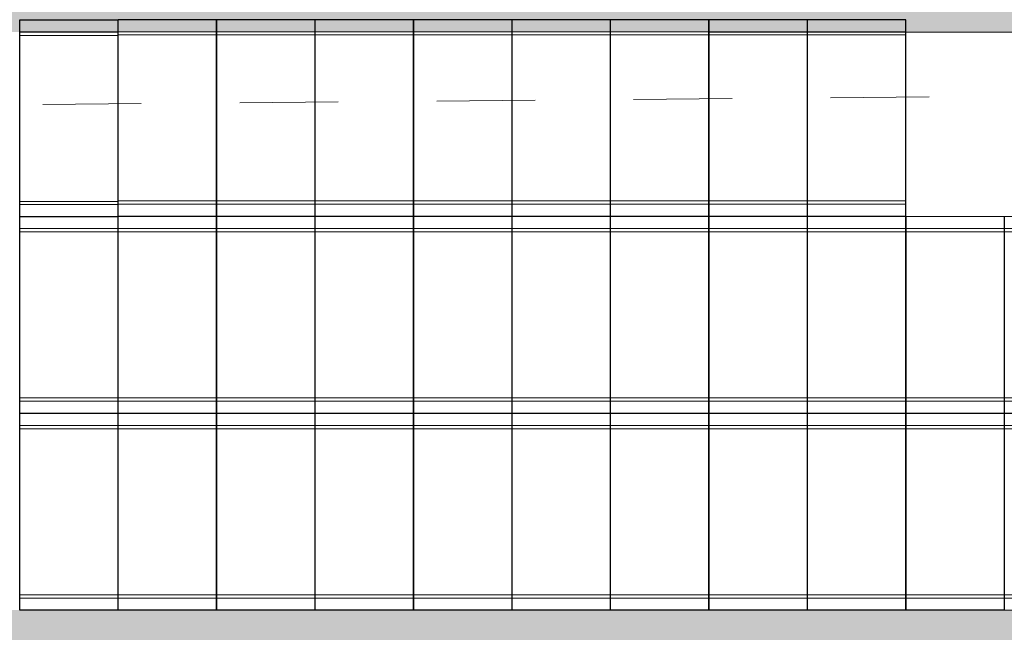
# Model space of a CAD drawing. Header units: metres. Extents: x -373759 to -373409, y 810976 to 811228.
# Tile 18 of 153: x -373669.38 to -373659.38, y 811109.66 to 811115.88. Entities that reach past the tile are written whole.
import ezdxf

# ---------------------------------------------------------------- set-up
doc = ezdxf.new("R2010")
doc.units = ezdxf.units.M
doc.header["$XCLIPFRAME"] = 2
doc.linetypes.add('TRAÇO 1mm', pattern=[2, 1, -1])
doc.layers.add('A-DETL', color=7, linetype='Continuous', lineweight=5, true_color=0x00a600)
for name, color, linetype, lineweight in [('A-FLOR', 7, 'Continuous', 5), ('A-FLOR-PATT', 7, 'Continuous', 5), ('A-GENM', 7, 'Continuous', 5), ('I-WALL', 7, 'Continuous', 5)]:
    doc.layers.add(name, color=color, linetype=linetype, lineweight=lineweight)
picture_1 = doc.add_image_def('image1.jpg', size_in_pixel=(999, 584))

# ---------------------------------------------------------------- blocks, each defined once
blk = doc.blocks.new('_EST_ PLACA PISO ESTRUTURAL MEIO - _EST_ PLACA PISO ESTRUTURAL MEIO-V13-PISTA INFERIOR PARTE 1')
at = {"layer": 'A-GENM', "color": 253, "true_color": 0xaaaaaa}
for p, q in [((-1000, -500), (-1000, 500)), ((-997.5, 500), (997.5, 500)), ((-875.8, 500), (-997.5, 500)), ((-842.5, 500), (-875.8, 500)), ((842.5, 500), (-842.5, 500)), ((875.8, 500), (842.5, 500)), ((997.5, 500), (875.8, 500)), ((1000, -500), (1000, 500)), ((997.5, 497.5), (-997.5, 497.5)), ((-997.5, 497.5), (997.5, 497.5)), ((-997.5, 497.5), (-997.5, -497.5)), ((-997.5, 497.5), (-997.5, -497.5)), ((-997.5, -497.5), (-997.5, 497.5)), ((-997.5, 497.5), (-997.5, -497.5)), ((-875.8, 497.5), (-875.8, -497.5)), ((-842.5, -497.5), (-842.5, 497.5)), ((842.5, 497.5), (842.5, -497.5)), ((875.8, 497.5), (875.8, -497.5)), ((997.5, -497.5), (997.5, 497.5)), ((997.5, 497.5), (997.5, -497.5)), ((997.5, 497.5), (997.5, -497.5)), ((997.5, 497.5), (997.5, -497.5)), ((997.5, -497.5), (-997.5, -497.5)), ((-997.5, -497.5), (997.5, -497.5)), ((-997.5, -500), (-875.8, -500)), ((997.5, -500), (-997.5, -500)), ((-875.8, -500), (-842.5, -500)), ((-842.5, -500), (842.5, -500)), ((842.5, -500), (875.8, -500)), ((875.8, -500), (997.5, -500))]:
    blk.add_line(p, q, dxfattribs=at)
blk = doc.blocks.new('_EST_ PLACA PISO ESTRUTURAL MEIO - _EST_ PLACA PISO ESTRUTURAL MEIO-V15-PISTA INFERIOR PARTE 1')
at = {"layer": 'A-GENM', "color": 253, "true_color": 0xaaaaaa}
for p, q in [((-1000, 500), (-1000, -500)), ((-997.5, 500), (997.5, 500)), ((-875.8, 500), (-997.5, 500)), ((-842.5, 500), (-875.8, 500)), ((842.5, 500), (-842.5, 500)), ((875.8, 500), (842.5, 500)), ((997.5, 500), (875.8, 500)), ((1000, 500), (1000, -500)), ((997.5, 497.5), (-997.5, 497.5)), ((-997.5, 497.5), (997.5, 497.5)), ((-997.5, 497.5), (-997.5, -497.5)), ((-997.5, 497.5), (-997.5, -497.5)), ((-997.5, -497.5), (-997.5, 497.5)), ((-997.5, 497.5), (-997.5, -497.5)), ((-875.8, 497.5), (-875.8, -497.5)), ((-842.5, -497.5), (-842.5, 497.5)), ((842.5, 497.5), (842.5, -497.5)), ((875.8, 497.5), (875.8, -497.5)), ((997.5, -497.5), (997.5, 497.5)), ((997.5, 497.5), (997.5, -497.5)), ((997.5, 497.5), (997.5, -497.5)), ((997.5, 497.5), (997.5, -497.5)), ((997.5, -497.5), (-997.5, -497.5)), ((-997.5, -497.5), (997.5, -497.5)), ((-997.5, -500), (-875.8, -500)), ((997.5, -500), (-997.5, -500)), ((-875.8, -500), (-842.5, -500)), ((-842.5, -500), (842.5, -500)), ((842.5, -500), (875.8, -500)), ((875.8, -500), (997.5, -500))]:
    blk.add_line(p, q, dxfattribs=at)
blk = doc.blocks.new('_EST_ PLACA PISO ESTRUTURAL MEIO - _EST_ PLACA PISO ESTRUTURAL MEIO-V18-PISTA INFERIOR PARTE 1')
at = {"layer": 'A-GENM', "color": 253, "true_color": 0xaaaaaa}
for p, q in [((-1000, 500), (-1000, -500)), ((-997.5, 500), (997.5, 500)), ((-875.8, 500), (-997.5, 500)), ((-842.5, 500), (-875.8, 500)), ((842.5, 500), (-842.5, 500)), ((875.8, 500), (842.5, 500)), ((997.5, 500), (875.8, 500)), ((1000, 500), (1000, -500)), ((997.5, 497.5), (-997.5, 497.5)), ((-997.5, 497.5), (997.5, 497.5)), ((-997.5, 497.5), (-997.5, -497.5)), ((-997.5, 497.5), (-997.5, -497.5)), ((-997.5, -497.5), (-997.5, 497.5)), ((-997.5, 497.5), (-997.5, -497.5)), ((-875.8, 497.5), (-875.8, -497.5)), ((-842.5, -497.5), (-842.5, 497.5)), ((842.5, 497.5), (842.5, -497.5)), ((875.8, 497.5), (875.8, -497.5)), ((997.5, -497.5), (997.5, 497.5)), ((997.5, 497.5), (997.5, -497.5)), ((997.5, 497.5), (997.5, -497.5)), ((997.5, 497.5), (997.5, -497.5)), ((997.5, -497.5), (-997.5, -497.5)), ((-997.5, -497.5), (997.5, -497.5)), ((-997.5, -500), (-992.5, -500)), ((997.5, -500), (-997.5, -500)), ((-992.5, -500), (-875.8, -500)), ((-875.8, -500), (-842.5, -500)), ((-842.5, -500), (842.5, -500)), ((842.5, -500), (875.8, -500)), ((875.8, -500), (997.5, -500))]:
    blk.add_line(p, q, dxfattribs=at)
blk = doc.blocks.new('_EST_ PLACA PISO ESTRUTURAL MEIO - _EST_ PLACA PISO ESTRUTURAL MEIO-V17-PISTA INFERIOR PARTE 1')
at = {"layer": 'A-GENM', "color": 253, "true_color": 0xaaaaaa}
for p, q in [((-1000, -500), (-1000, 500)), ((-997.5, 500), (997.5, 500)), ((-875.8, 500), (-997.5, 500)), ((-842.5, 500), (-875.8, 500)), ((842.5, 500), (-842.5, 500)), ((875.8, 500), (842.5, 500)), ((997.5, 500), (875.8, 500)), ((1000, -500), (1000, 500)), ((997.5, 497.5), (-997.5, 497.5)), ((-997.5, 497.5), (997.5, 497.5)), ((-997.5, 497.5), (-997.5, -497.5)), ((-997.5, 497.5), (-997.5, -497.5)), ((-997.5, -497.5), (-997.5, 497.5)), ((-997.5, 497.5), (-997.5, -497.5)), ((-875.8, 497.5), (-875.8, -497.5)), ((-842.5, -497.5), (-842.5, 497.5)), ((842.5, 497.5), (842.5, -497.5)), ((875.8, 497.5), (875.8, -497.5)), ((997.5, -497.5), (997.5, 497.5)), ((997.5, 497.5), (997.5, -497.5)), ((997.5, 497.5), (997.5, -497.5)), ((997.5, 497.5), (997.5, -497.5)), ((997.5, -497.5), (-997.5, -497.5)), ((-997.5, -497.5), (997.5, -497.5)), ((-997.5, -500), (-875.8, -500)), ((997.5, -500), (-997.5, -500)), ((-875.8, -500), (-842.5, -500)), ((-842.5, -500), (842.5, -500)), ((842.5, -500), (875.8, -500)), ((875.8, -500), (997.5, -500))]:
    blk.add_line(p, q, dxfattribs=at)
blk = doc.blocks.new('_EST_ PLACA PISO ESTRUTURAL MEIO - _EST_ PLACA PISO ESTRUTURAL MEIO-V3-PISTA INFERIOR PARTE 1')
at = {"layer": 'A-GENM', "color": 253, "true_color": 0xaaaaaa}
for p, q in [((-1000, 500), (-1000, -500)), ((-997.5, 500), (997.5, 500)), ((-875.8, 500), (-997.5, 500)), ((-842.5, 500), (-875.8, 500)), ((842.5, 500), (-842.5, 500)), ((875.8, 500), (842.5, 500)), ((997.5, 500), (875.8, 500)), ((1000, 500), (1000, -500)), ((997.5, 497.5), (-997.5, 497.5)), ((-997.5, 497.5), (997.5, 497.5)), ((-997.5, 497.5), (-997.5, -497.5)), ((-997.5, 497.5), (-997.5, -497.5)), ((-997.5, -497.5), (-997.5, 497.5)), ((-997.5, 497.5), (-997.5, -497.5)), ((-875.8, 497.5), (-875.8, -497.5)), ((-842.5, -497.5), (-842.5, 497.5)), ((842.5, 497.5), (842.5, -497.5)), ((875.8, 497.5), (875.8, -497.5)), ((997.5, -497.5), (997.5, 497.5)), ((997.5, 497.5), (997.5, -497.5)), ((997.5, 497.5), (997.5, -497.5)), ((997.5, 497.5), (997.5, -497.5)), ((997.5, -497.5), (-997.5, -497.5)), ((-997.5, -497.5), (997.5, -497.5)), ((-997.5, -500), (-875.8, -500)), ((997.5, -500), (-997.5, -500)), ((-875.8, -500), (-842.5, -500)), ((-842.5, -500), (842.5, -500)), ((842.5, -500), (875.8, -500)), ((875.8, -500), (997.5, -500))]:
    blk.add_line(p, q, dxfattribs=at)
blk = doc.blocks.new('_EST_ PLACA PISO ESTRUTURAL MEIO - _EST_ PLACA PISO ESTRUTURAL MEIO-V361-PISTA INFERIOR PARTE 1')
at = {"layer": 'A-GENM', "color": 253, "true_color": 0xaaaaaa}
for p, q in [((-1000, 500), (-1000, -500)), ((-997.5, 500), (997.5, 500)), ((-875.8, 500), (-997.5, 500)), ((-842.5, 500), (-875.8, 500)), ((842.5, 500), (-842.5, 500)), ((875.8, 500), (842.5, 500)), ((992.5, 500), (875.8, 500)), ((997.5, 500), (992.5, 500)), ((1000, 500), (1000, -500)), ((997.5, 497.5), (-997.5, 497.5)), ((-997.5, 497.5), (997.5, 497.5)), ((-997.5, 497.5), (-997.5, -497.5)), ((-997.5, 497.5), (-997.5, -497.5)), ((-997.5, -497.5), (-997.5, 497.5)), ((-997.5, 497.5), (-997.5, -497.5)), ((-875.8, 497.5), (-875.8, -497.5)), ((-842.5, -497.5), (-842.5, 497.5)), ((842.5, 497.5), (842.5, -497.5)), ((875.8, 497.5), (875.8, -497.5)), ((997.5, -497.5), (997.5, 497.5)), ((997.5, 497.5), (997.5, -497.5)), ((997.5, 497.5), (997.5, -497.5)), ((997.5, 497.5), (997.5, -497.5)), ((997.5, -497.5), (-997.5, -497.5)), ((-997.5, -497.5), (997.5, -497.5)), ((-997.5, -500), (-875.8, -500)), ((997.5, -500), (-997.5, -500)), ((-875.8, -500), (-842.5, -500)), ((-842.5, -500), (842.5, -500)), ((842.5, -500), (875.8, -500)), ((875.8, -500), (997.5, -500))]:
    blk.add_line(p, q, dxfattribs=at)

msp = doc.modelspace()

# ---------------------------------------------------------------- hatches: boundary and pattern name
at = {"layer": 'A-FLOR-PATT', "true_color": 0xff9191}
msp.add_hatch(color=21, dxfattribs=at).paths.add_polyline_path([(-373473.0921, 811079.2022), (-373472.52, 811081.1186), (-373565.7693, 811108.9896), (-373566.2673, 811109.1319), (-373566.7686, 811109.2621), (-373567.2729, 811109.3802), (-373567.7799, 811109.486), (-373568.2893, 811109.5795), (-373568.8008, 811109.6606), (-373569.3142, 811109.7294), (-373569.829, 811109.7857), (-373570.3451, 811109.8295), (-373570.8621, 811109.8608), (-373571.3797, 811109.8796), (-373571.8975, 811109.8859), (-373707.604, 811109.8866), (-373707.9405, 811109.8929), (-373708.277, 811109.9118), (-373708.6127, 811109.9434), (-373708.9471, 811109.9875), (-373709.2795, 811110.0441), (-373709.6096, 811110.1131), (-373709.9825, 811110.2076), (-373710.2675, 811110.2902), (-373710.5812, 811110.3936), (-373710.8973, 811110.5112), (-373711.2091, 811110.6407), (-373711.5152, 811110.7814), (-373711.8164, 811110.9338), (-373712.1111, 811111.0971), (-373712.4459, 811111.3018), (-373712.6817, 811111.4565), (-373712.9568, 811111.6522), (-373713.2238, 811111.8577), (-373713.4832, 811112.0732), (-373713.7343, 811112.2983), (-373713.9769, 811112.5327), (-373714.2105, 811112.7759), (-373714.4348, 811113.0278), (-373714.6495, 811113.2878), (-373714.8543, 811113.5558), (-373715.0489, 811113.8312), (-373715.2721, 811114.1788), (-373715.4065, 811114.403), (-373715.569, 811114.6985), (-373715.7204, 811114.9999), (-373715.8603, 811115.3067), (-373715.9886, 811115.6186), (-373716.1052, 811115.9351), (-373716.2098, 811116.2557), (-373716.3023, 811116.58), (-373716.3826, 811116.9076), (-373716.4506, 811117.2379), (-373716.5061, 811117.5706), (-373716.5492, 811117.9051), (-373716.5815, 811118.2744), (-373716.6048, 811118.2745), (-373716.4874, 811155.5311), (-373718.4874, 811155.5311), (-373718.6028, 811118.9212), (-373718.5978, 811118.5529), (-373718.5805, 811118.185), (-373718.5508, 811117.8178), (-373718.5089, 811117.4518), (-373718.4547, 811117.0875), (-373718.3884, 811116.7252), (-373718.31, 811116.3652), (-373718.2196, 811116.0082), (-373718.1173, 811115.6543), (-373718.0031, 811115.3041), (-373717.8774, 811114.9579), (-373717.7401, 811114.6161), (-373717.5914, 811114.279), (-373717.4315, 811113.9472), (-373717.2606, 811113.6209), (-373717.0789, 811113.3005), (-373716.8866, 811112.9863), (-373716.6838, 811112.6788), (-373716.4709, 811112.3782), (-373716.248, 811112.085), (-373716.0154, 811111.7993), (-373715.7734, 811111.5216), (-373715.5222, 811111.2522), (-373715.2622, 811110.9913), (-373714.9851, 811110.7319), (-373714.7166, 811110.4964), (-373714.4317, 811110.2629), (-373714.1391, 811110.0391), (-373713.8393, 811109.8252), (-373713.5324, 811109.6215), (-373713.2188, 811109.4282), (-373712.899, 811109.2454), (-373712.5732, 811109.0735), (-373712.2419, 811108.9126), (-373711.9053, 811108.7629), (-373711.564, 811108.6245), (-373711.2181, 811108.4976), (-373710.8683, 811108.3824), (-373710.5147, 811108.279), (-373710.158, 811108.1874), (-373709.7983, 811108.1079), (-373709.4362, 811108.0404), (-373709.072, 811107.9851), (-373708.7062, 811107.942), (-373708.2768, 811107.9081), (-373707.9712, 811107.8927), (-373707.6029, 811107.8865), (-373571.8976, 811107.8859), (-373571.4281, 811107.8802), (-373570.9589, 811107.8631), (-373570.4902, 811107.8348), (-373570.0224, 811107.795), (-373569.5556, 811107.744), (-373569.0903, 811107.6817), (-373568.6266, 811107.6081), (-373568.1647, 811107.5233), (-373567.7051, 811107.4274), (-373567.248, 811107.3204), (-373566.7935, 811107.2024), (-373566.3421, 811107.0734), (-373476.303, 811080.1619)], flags=0)
at = {"layer": 'I-WALL', "true_color": 0x808080}
h = msp.add_hatch(color=8, dxfattribs=at)
h.paths.add_polyline_path([(-373657.6679, 811115.7563), (-373657.6679, 811116.0063), (-373684.4574, 811116.0065), (-373684.4574, 811115.7565), (-373658.3799, 811115.7563)], flags=0)
h.paths.add_polyline_path([(-373659.1233, 811115.8863), (-373659.1233, 811115.8863), (-373658.3849, 811115.8863)], flags=0)
h.paths.add_polyline_path([(-373661.3824, 811115.8863), (-373661.3799, 811115.8863), (-373661.3799, 811115.8863)], flags=0)
h.paths.add_polyline_path([(-373666.3824, 811115.8864), (-373666.3799, 811115.8864), (-373666.3799, 811115.8864)], flags=0)
h.paths.add_polyline_path([(-373668.3824, 811115.8864), (-373668.3799, 811115.8864), (-373668.3799, 811115.8864)], flags=0)
h.paths.add_polyline_path([(-373669.28, 811115.8864), (-373669.28, 811115.8864), (-373668.3849, 811115.8864)], flags=0)

# ---------------------------------------------------------------- linework, layer by layer
at = {"color": 6, "linetype": 'TRAÇO 1mm', "lineweight": 30}
msp.add_circle((-373669.8776, 811116.8841), 16.9117, dxfattribs=at)
at = {"layer": 'A-DETL', "color": 40, "linetype": 'TRAÇO 1mm', "lineweight": 20, "true_color": 0xf5c00a}
msp.add_line((-373695.1453, 811114.7962), (-373597.0347, 811115.6413), dxfattribs=at)
at = {"layer": 'A-FLOR'}
for p, q in [((-373668.3849, 811109.8864), (-373669.3799, 811109.8864)), ((-373667.3849, 811109.8863), (-373668.3799, 811109.8864)), ((-373666.3849, 811109.8863), (-373667.3799, 811109.8863)), ((-373665.3849, 811109.8863), (-373666.3799, 811109.8863)), ((-373664.3849, 811109.8863), (-373665.3799, 811109.8863)), ((-373663.3849, 811109.8863), (-373664.3799, 811109.8863)), ((-373662.3849, 811109.8863), (-373663.3799, 811109.8863)), ((-373661.3849, 811109.8863), (-373662.3799, 811109.8863)), ((-373660.3849, 811109.8863), (-373661.3799, 811109.8863)), ((-373659.3849, 811109.8863), (-373660.3799, 811109.8863))]:
    msp.add_line(p, q, dxfattribs=at)
at = {"layer": 'I-WALL'}
for p, q in [((-373668.3849, 811115.7564), (-373669.3799, 811115.7564)), ((-373667.3849, 811115.7564), (-373668.3799, 811115.7564)), ((-373666.3849, 811115.7564), (-373667.3799, 811115.7564)), ((-373665.3849, 811115.7564), (-373666.3799, 811115.7564)), ((-373664.3849, 811115.7564), (-373665.3799, 811115.7564)), ((-373663.3849, 811115.7564), (-373664.3799, 811115.7564)), ((-373662.3849, 811115.7563), (-373663.3799, 811115.7564)), ((-373661.3849, 811115.7563), (-373662.3799, 811115.7563)), ((-373660.3849, 811115.7563), (-373661.3799, 811115.7563)), ((-373658.3824, 811115.7563), (-373660.3824, 811115.7563))]:
    msp.add_line(p, q, dxfattribs=at)

# ---------------------------------------------------------------- block references
at = {"layer": 'A-GENM', "color": 253, "true_color": 0xaaaaaa}
for name, p, xscale, yscale, zscale, rotation in [('_EST_ PLACA PISO ESTRUTURAL MEIO - _EST_ PLACA PISO ESTRUTURAL MEIO-V361-PISTA INFERIOR PARTE 1', (-373668.8824, 811114.8789), 0.001000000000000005, 0.001000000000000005, 0.001000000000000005, 269.9997169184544), ('_EST_ PLACA PISO ESTRUTURAL MEIO - _EST_ PLACA PISO ESTRUTURAL MEIO-V18-PISTA INFERIOR PARTE 1', (-373667.8824, 811114.8839), 0.001000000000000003, 0.001000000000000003, 0.001000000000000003, 269.9997169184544), ('_EST_ PLACA PISO ESTRUTURAL MEIO - _EST_ PLACA PISO ESTRUTURAL MEIO-V15-PISTA INFERIOR PARTE 1', (-373666.8824, 811114.8839), 0.001000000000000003, 0.001000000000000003, 0.001000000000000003, 269.9997169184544), ('_EST_ PLACA PISO ESTRUTURAL MEIO - _EST_ PLACA PISO ESTRUTURAL MEIO-V15-PISTA INFERIOR PARTE 1', (-373665.8824, 811114.8839), 0.001000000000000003, 0.001000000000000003, 0.001000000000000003, 269.9997169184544), ('_EST_ PLACA PISO ESTRUTURAL MEIO - _EST_ PLACA PISO ESTRUTURAL MEIO-V15-PISTA INFERIOR PARTE 1', (-373664.8824, 811114.8839), 0.001000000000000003, 0.001000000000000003, 0.001000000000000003, 269.9997169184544), ('_EST_ PLACA PISO ESTRUTURAL MEIO - _EST_ PLACA PISO ESTRUTURAL MEIO-V15-PISTA INFERIOR PARTE 1', (-373663.8824, 811114.8839), 0.001000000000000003, 0.001000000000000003, 0.001000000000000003, 269.9997169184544), ('_EST_ PLACA PISO ESTRUTURAL MEIO - _EST_ PLACA PISO ESTRUTURAL MEIO-V15-PISTA INFERIOR PARTE 1', (-373662.8824, 811114.8839), 0.001000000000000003, 0.001000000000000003, 0.001000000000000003, 269.9997169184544), ('_EST_ PLACA PISO ESTRUTURAL MEIO - _EST_ PLACA PISO ESTRUTURAL MEIO-V15-PISTA INFERIOR PARTE 1', (-373661.8824, 811114.8839), 0.001000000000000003, 0.001000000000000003, 0.001000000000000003, 269.9997169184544), ('_EST_ PLACA PISO ESTRUTURAL MEIO - _EST_ PLACA PISO ESTRUTURAL MEIO-V3-PISTA INFERIOR PARTE 1', (-373660.8824, 811114.8839), 0.001000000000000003, 0.001000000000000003, 0.001000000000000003, 269.9997169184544), ('_EST_ PLACA PISO ESTRUTURAL MEIO - _EST_ PLACA PISO ESTRUTURAL MEIO-V13-PISTA INFERIOR PARTE 1', (-373668.8824, 811112.8839), 0.001000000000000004, 0.001000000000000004, 0.001000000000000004, 89.999716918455), ('_EST_ PLACA PISO ESTRUTURAL MEIO - _EST_ PLACA PISO ESTRUTURAL MEIO-V17-PISTA INFERIOR PARTE 1', (-373667.8824, 811112.8839), 0.001000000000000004, 0.001000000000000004, 0.001000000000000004, 89.999716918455), ('_EST_ PLACA PISO ESTRUTURAL MEIO - _EST_ PLACA PISO ESTRUTURAL MEIO-V17-PISTA INFERIOR PARTE 1', (-373666.8824, 811112.8839), 0.001000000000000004, 0.001000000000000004, 0.001000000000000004, 89.999716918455), ('_EST_ PLACA PISO ESTRUTURAL MEIO - _EST_ PLACA PISO ESTRUTURAL MEIO-V17-PISTA INFERIOR PARTE 1', (-373665.8824, 811112.8839), 0.001000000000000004, 0.001000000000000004, 0.001000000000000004, 89.999716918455), ('_EST_ PLACA PISO ESTRUTURAL MEIO - _EST_ PLACA PISO ESTRUTURAL MEIO-V17-PISTA INFERIOR PARTE 1', (-373664.8824, 811112.8839), 0.001000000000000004, 0.001000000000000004, 0.001000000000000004, 89.999716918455), ('_EST_ PLACA PISO ESTRUTURAL MEIO - _EST_ PLACA PISO ESTRUTURAL MEIO-V17-PISTA INFERIOR PARTE 1', (-373663.8824, 811112.8839), 0.001000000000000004, 0.001000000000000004, 0.001000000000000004, 89.999716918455), ('_EST_ PLACA PISO ESTRUTURAL MEIO - _EST_ PLACA PISO ESTRUTURAL MEIO-V17-PISTA INFERIOR PARTE 1', (-373662.8824, 811112.8839), 0.001000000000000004, 0.001000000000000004, 0.001000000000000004, 89.999716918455), ('_EST_ PLACA PISO ESTRUTURAL MEIO - _EST_ PLACA PISO ESTRUTURAL MEIO-V17-PISTA INFERIOR PARTE 1', (-373661.8824, 811112.8838), 0.001000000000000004, 0.001000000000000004, 0.001000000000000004, 89.999716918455), ('_EST_ PLACA PISO ESTRUTURAL MEIO - _EST_ PLACA PISO ESTRUTURAL MEIO-V17-PISTA INFERIOR PARTE 1', (-373660.8824, 811112.8838), 0.001000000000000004, 0.001000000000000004, 0.001000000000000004, 89.999716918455), ('_EST_ PLACA PISO ESTRUTURAL MEIO - _EST_ PLACA PISO ESTRUTURAL MEIO-V17-PISTA INFERIOR PARTE 1', (-373659.8824, 811112.8838), 0.001000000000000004, 0.001000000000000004, 0.001000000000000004, 89.999716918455), ('_EST_ PLACA PISO ESTRUTURAL MEIO - _EST_ PLACA PISO ESTRUTURAL MEIO-V17-PISTA INFERIOR PARTE 1', (-373658.8824, 811112.8838), 0.001000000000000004, 0.001000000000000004, 0.001000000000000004, 89.999716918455), ('_EST_ PLACA PISO ESTRUTURAL MEIO - _EST_ PLACA PISO ESTRUTURAL MEIO-V15-PISTA INFERIOR PARTE 1', (-373668.8824, 811110.8839), 0.001000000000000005, 0.001000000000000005, 0.001000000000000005, 269.9997169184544), ('_EST_ PLACA PISO ESTRUTURAL MEIO - _EST_ PLACA PISO ESTRUTURAL MEIO-V15-PISTA INFERIOR PARTE 1', (-373667.8824, 811110.8839), 0.001000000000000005, 0.001000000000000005, 0.001000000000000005, 269.9997169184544), ('_EST_ PLACA PISO ESTRUTURAL MEIO - _EST_ PLACA PISO ESTRUTURAL MEIO-V15-PISTA INFERIOR PARTE 1', (-373666.8824, 811110.8839), 0.001000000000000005, 0.001000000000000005, 0.001000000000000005, 269.9997169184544), ('_EST_ PLACA PISO ESTRUTURAL MEIO - _EST_ PLACA PISO ESTRUTURAL MEIO-V15-PISTA INFERIOR PARTE 1', (-373665.8824, 811110.8839), 0.001000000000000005, 0.001000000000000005, 0.001000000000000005, 269.9997169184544), ('_EST_ PLACA PISO ESTRUTURAL MEIO - _EST_ PLACA PISO ESTRUTURAL MEIO-V15-PISTA INFERIOR PARTE 1', (-373664.8824, 811110.8839), 0.001000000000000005, 0.001000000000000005, 0.001000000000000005, 269.9997169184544), ('_EST_ PLACA PISO ESTRUTURAL MEIO - _EST_ PLACA PISO ESTRUTURAL MEIO-V15-PISTA INFERIOR PARTE 1', (-373663.8824, 811110.8839), 0.001000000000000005, 0.001000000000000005, 0.001000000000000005, 269.9997169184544), ('_EST_ PLACA PISO ESTRUTURAL MEIO - _EST_ PLACA PISO ESTRUTURAL MEIO-V15-PISTA INFERIOR PARTE 1', (-373662.8824, 811110.8839), 0.001000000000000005, 0.001000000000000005, 0.001000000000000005, 269.9997169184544), ('_EST_ PLACA PISO ESTRUTURAL MEIO - _EST_ PLACA PISO ESTRUTURAL MEIO-V15-PISTA INFERIOR PARTE 1', (-373661.8824, 811110.8839), 0.001000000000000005, 0.001000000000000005, 0.001000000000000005, 269.9997169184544), ('_EST_ PLACA PISO ESTRUTURAL MEIO - _EST_ PLACA PISO ESTRUTURAL MEIO-V15-PISTA INFERIOR PARTE 1', (-373660.8824, 811110.8839), 0.001000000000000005, 0.001000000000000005, 0.001000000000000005, 269.9997169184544), ('_EST_ PLACA PISO ESTRUTURAL MEIO - _EST_ PLACA PISO ESTRUTURAL MEIO-V15-PISTA INFERIOR PARTE 1', (-373659.8824, 811110.8839), 0.001000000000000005, 0.001000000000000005, 0.001000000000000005, 269.9997169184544), ('_EST_ PLACA PISO ESTRUTURAL MEIO - _EST_ PLACA PISO ESTRUTURAL MEIO-V15-PISTA INFERIOR PARTE 1', (-373658.8824, 811110.8838), 0.001000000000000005, 0.001000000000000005, 0.001000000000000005, 269.9997169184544)]:
    msp.add_blockref(name, p, dxfattribs=dict(at, xscale=xscale, yscale=yscale, zscale=zscale, rotation=rotation))

# ---------------------------------------------------------------- pictures from other files: only their frames are drawn
image = msp.add_image(picture_1, insert=(-373760.7975, 810990.6628), size_in_units=(351.8083, 205.6617))
image.set_boundary_path([(4.5384, 95.0127), (998.5, 423.3533)])
image.dxf.flags = 15

doc.saveas('drawing.dxf')
